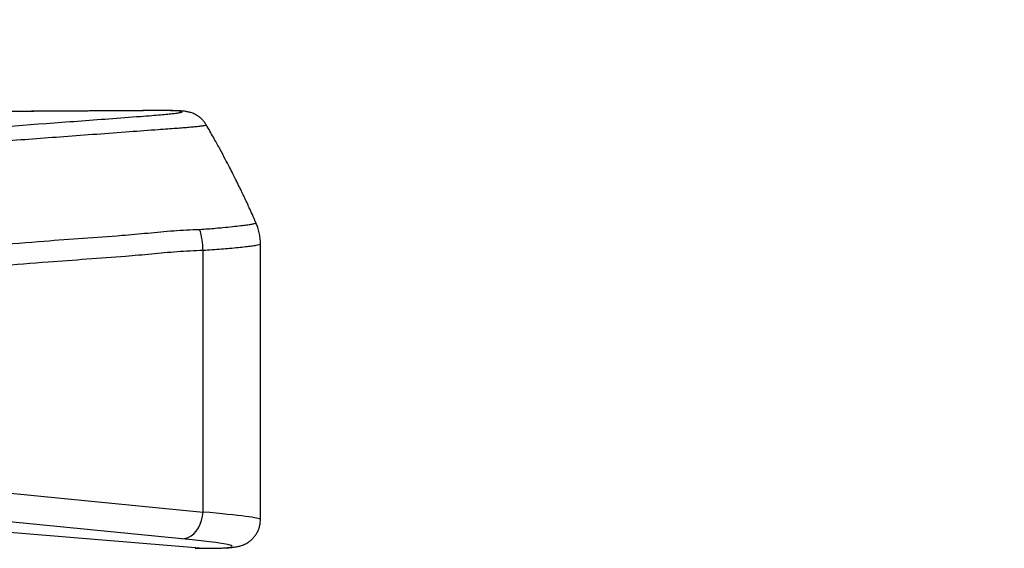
# Model space of a CAD drawing. Extents: x 0 to 16820, y 0 to 11880.
# Tile 31 of 77: x 7937 to 8490, y 6922 to 7219. Entities that reach past the tile are written whole.
import ezdxf

# ---------------------------------------------------------------- set-up
doc = ezdxf.new("R2010")
doc.units = 0
doc.header["$LTSCALE"] = 20
doc.layers.get('0').update_dxf_attribs({"linetype": 'CONTINUOUS'})
doc.styles.add('SLDTEXTSTYLE0', font='TXT', dxfattribs={"width": 0.605})
doc.dimstyles.new('SLDDIMSTYLE0', dxfattribs={"dimtxt": 100, "dimasz": 100, "dimexe": 0, "dimexo": 0.0625, "dimgap": 25, "dimtad": 1, "dimdec": 1, "dimrnd": 1e-09, "dimzin": 12, "dimtxsty": 'SLDTEXTSTYLE0', "dimsah": 1, "dimcen": 0, "dimazin": 3, "dimtfac": 1, "dimtofl": 0, "dimtmove": 0, "dimatfit": 3, "dimtolj": 1, "dimtzin": 12})
doc.dimstyles.new('SLDDIMSTYLE1', dxfattribs={"dimtxt": 100, "dimasz": 100, "dimexe": 0, "dimexo": 0.0625, "dimgap": 25, "dimtad": 1, "dimdec": 4, "dimlfac": 20, "dimzin": 12, "dimtxsty": 'SLDTEXTSTYLE0', "dimsah": 1, "dimcen": 0.09, "dimazin": 3, "dimtfac": 1, "dimtofl": 0, "dimtmove": 0, "dimatfit": 3, "dimtolj": 1, "dimtzin": 12})

# ---------------------------------------------------------------- blocks, each defined once
blk = doc.blocks.new('_D')
at = {"color": 7, "linetype": 'CONTINUOUS'}
for q in [(10380.8, 9036.16), (8366, 6401.82)]:
    blk.add_line((9334.36, 7667.96), q, dxfattribs=at)
blk.add_solid([(9334.36, 7667.96), (9407.03, 7738.27), (9383.2, 7756.5)], dxfattribs=at)
at = {"color": 7, "linetype": 'CONTINUOUS', "insert": (10032.55, 8792.98), "char_height": 100, "attachment_point": 1, "rotation": 52.5905, "style": 'SLDTEXTSTYLE0'}
blk.add_mtext('R1594', dxfattribs=at)
blk = doc.blocks.new('_D_1')
at = {"color": 7, "linetype": 'CONTINUOUS'}
blk.add_line((11867.49, 8642.4), (8366, 6401.82), dxfattribs=at)
blk.add_solid([(11867.49, 8642.4), (11775.17, 8601.13), (11791.34, 8575.86)], dxfattribs=at)
at = {"color": 7, "linetype": 'CONTINUOUS', "insert": (9875.65, 7520.81), "char_height": 100, "attachment_point": 1, "rotation": 32.6149, "style": 'SLDTEXTSTYLE0'}
blk.add_mtext('R4157', dxfattribs=at)
blk = doc.blocks.new('_D_2')
at = {"color": 7, "linetype": 'CONTINUOUS'}
for p, q in [((4232.76, 7130.62), (3693.35, 7225.73)), ((8406, 6401.82), (13110.72, 6401.82))]:
    blk.add_line(p, q, dxfattribs=at)
blk.add_arc((8366, 6401.82), 4714.73, 0, 170, dxfattribs=at)
for points in [[(3722.9, 7220.52), (3756.05, 7316.05), (3726.56, 7321.58)], [(13080.72, 6401.82), (13094.66, 6501.97), (13064.66, 6501.66)]]:
    blk.add_solid(points, dxfattribs=at)
at = {"color": 7, "linetype": 'CONTINUOUS', "insert": (8646.6, 11239.4), "char_height": 100, "attachment_point": 1, "rotation": 355, "style": 'SLDTEXTSTYLE0'}
blk.add_mtext('170°', dxfattribs=at)

msp = doc.modelspace()

# ---------------------------------------------------------------- linework, layer by layer
at = {"color": 7, "linetype": 'CONTINUOUS'}
for p, q in [((8072.5086046, 7014.1291319), (8072.5086046, 7092.7424131)), ((8072.5086046, 6937.9923044), (8072.5086046, 6999.5252191))]:
    msp.add_line(p, q, dxfattribs=at)
at = {"color": 8, "linetype": 'CONTINUOUS'}
for p, q in [((8040.2710749, 6942.2620831), (8040.2710749, 7089.1848503)), ((7653.4918262, 6953.5634218), (8040.628673, 6921.9813047)), ((8035.9058393, 6921.7863379), (8040.628673, 6921.9813047)), ((8040.628673, 6921.9813047), (8041.4871288, 6921.9448267))]:
    msp.add_line(p, q, dxfattribs=at)
at = {"color": 8, "linetype": 'CONTINUOUS', "flags": 128}
for points in [[(7897.954197, 6956.2888442), (7977.651657, 6948.4338461), (8040.2710749, 6942.2620831)], [(8028.4038497, 6927.2985755), (7948.7064196, 6935.1535736), (7886.0870017, 6941.3253365)], [(8028.4038497, 6927.2985755), (8030.1497294, 6927.4418055), (8031.8741811, 6927.9588757), (8033.5337235, 6928.8367926), (8035.0864543, 6930.0534426), (8036.4932133, 6931.5780698), (8037.7185358, 6933.3722888), (8038.7314869, 6935.3907405), (8039.5064963, 6937.5825225), (8040.0240434, 6939.8923813), (8040.2710749, 6942.2620831)]]:
    msp.add_lwpolyline(points, dxfattribs=at)
at = {"color": 7, "linetype": 'CONTINUOUS'}
for radius in [4157, 1594]:
    msp.add_arc((8365.9969283, 6401.8197952), radius, 190, 170, dxfattribs=at)
at = {"color": 8, "linetype": 'CONTINUOUS'}
msp.add_arc((8000.443201, 7088.8314247), 39.8294419, 0.508419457, 17.879589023, dxfattribs=at)
for centre, major_axis, ratio, start_param, end_param in [((7952.5086192, 6944.285914), (119.9998367, -6.2998448), 0.0314262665, 0.0016692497, 0.7521414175), ((7951.6117216, 6929.3224532), (104.9997565, -6.3017443), 0.0358855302, 5.7263291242, 7.0358306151)]:
    msp.add_ellipse(centre, major_axis=major_axis, ratio=ratio, start_param=start_param, end_param=end_param, dxfattribs=at)
for points, knots in [([(7881.8169845, 7155.3157865), (7905.3073322, 7157.0669935), (7940.5427887, 7159.6937992), (7981.5707419, 7162.7574819), (8001.4818761, 7164.2364704), (8011.3850437, 7164.9771131), (8016.4836143, 7165.4033204), (8020.5246228, 7165.7822226), (8023.7504469, 7166.1355911), (8026.3581072, 7166.4837064), (8028.0884298, 7166.8154507), (8028.6824544, 7167.1016094), (8028.2525078, 7167.327686), (8026.9955321, 7167.4997347), (8024.9168211, 7167.6302363), (8021.8334327, 7167.7235677), (8018.1172418, 7167.764657), (8011.5040552, 7167.7500222), (8001.083251, 7167.6719151), (7982.1353216, 7167.5647609), (7951.7671635, 7167.375416), (7919.0945346, 7167.1789093), (7892.7933012, 7167.0186109), (7879.643576, 7166.9380518), (7872.2492187, 7166.9007282), (7868.0798942, 7166.8503998), (7865.9926964, 7166.8252049)], [0, 0, 0, 0, 0.1931444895, 0.2897162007, 0.3380062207, 0.3561508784, 0.3713927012, 0.3868228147, 0.4016470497, 0.4166337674, 0.4348682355, 0.4526323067, 0.4676866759, 0.4829124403, 0.4977180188, 0.5126868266, 0.5309539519, 0.542746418, 0.5782615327, 0.6256206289, 0.7203383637, 0.8601486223, 0.9300536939, 0.965006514, 0.9824819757, 1, 1, 1, 1]), ([(8042.0728637, 7159.6899925), (8042.0960432, 7159.6470966), (8042.1529827, 7159.5417244), (8041.4986092, 7159.347544), (8040.2303804, 7159.1126865), (8038.328069, 7158.856918), (8035.7955045, 7158.581703), (8032.7688412, 7158.2938461), (8029.1764475, 7158.0006705), (8025.2137574, 7157.6858703), (8020.4136191, 7157.3694894), (8011.6111936, 7156.7478238), (7992.0322596, 7155.2548814), (7962.730685, 7153.0921058), (7926.9198315, 7150.4160522), (7903.444824, 7148.6626776), (7891.7073322, 7147.7859913)], [0, 0, 0, 0, 0.020658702, 0.0507473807, 0.0801223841, 0.1097043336, 0.139553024, 0.1696151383, 0.1969410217, 0.2261108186, 0.2555059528, 0.2867551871, 0.3797789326, 0.5926900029, 0.79634521, 1, 1, 1, 1]), ([(8038.3490337, 7101.0597645), (8039.9043827, 7101.1388319), (8043.0587927, 7101.2991889), (8047.4078961, 7101.7347531), (8052.1823815, 7102.144922), (8057.0550563, 7102.6221394), (8061.4751671, 7103.1123876), (8064.8893141, 7103.5533362), (8067.4105747, 7103.9560803), (8069.1057959, 7104.3253239), (8069.9695715, 7104.6305435), (8069.9041826, 7104.7937617), (8069.8781325, 7104.8587857)], [0, 0, 0, 0, 0.0776005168, 0.15738194, 0.2374611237, 0.3597709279, 0.483153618, 0.5917640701, 0.7011299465, 0.8128789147, 0.9254533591, 1, 1, 1, 1]), ([(7894.6962966, 7090.4029308), (7897.86495, 7090.8129652), (7904.2061646, 7091.6335396), (7913.6142386, 7091.8823735), (7929.2521419, 7092.6694754), (7956.304176, 7094.9964669), (7985.0748726, 7096.849859), (8009.2830324, 7098.9614747), (8023.7962334, 7100.4399657), (8033.4987128, 7100.853191), (8038.3490337, 7101.0597645)], [0, 0, 0, 0, 0.0653588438, 0.1307982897, 0.1962370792, 0.3924089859, 0.6961939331, 0.7974745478, 0.8987564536, 1, 1, 1, 1]), ([(8072.3992897, 7092.7416383), (8072.4219927, 7092.697505), (8072.4912035, 7092.562963), (8071.6968856, 7092.2977238), (8070.0781816, 7091.9534636), (8067.5603475, 7091.5686652), (8064.2342151, 7091.1600231), (8060.1210045, 7090.7330547), (8055.5526161, 7090.2865846), (8050.6218071, 7089.9142179), (8045.6528173, 7089.4210375), (8042.0170503, 7089.2614755), (8040.2710749, 7089.1848503)], [0, 0, 0, 0, 0.0539770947, 0.1645512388, 0.2758968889, 0.3884359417, 0.5026074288, 0.6134031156, 0.7249729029, 0.8187258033, 0.9129481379, 1, 1, 1, 1]), ([(8040.2710749, 7089.1848503), (8035.4384514, 7088.9719146), (8025.7715374, 7088.5459698), (8011.2973362, 7087.0889389), (7987.1632181, 7084.9947038), (7958.6017322, 7083.1604747), (7932.5798671, 7080.8963883), (7918.7085708, 7080.2006956), (7911.7674692, 7079.9983745), (7904.8293964, 7079.5659462), (7900.2447831, 7078.685144), (7897.954197, 7078.2450734)], [0, 0, 0, 0, 0.1017523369, 0.2035397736, 0.3053266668, 0.6106192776, 0.805247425, 0.8539646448, 0.902724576, 0.951398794, 1, 1, 1, 1])]:
    msp.add_open_spline(points, degree=3, knots=knots, dxfattribs=at)
at = {"color": 7, "linetype": 'CONTINUOUS'}
for points, knots in [([(8042.0931591, 7159.7017346), (8041.9778089, 7159.9152099), (8041.5642799, 7160.6805159), (8040.6586898, 7161.8417474), (8039.4383885, 7163.1453922), (8038.1436042, 7164.2260052), (8036.8494184, 7165.0937929), (8035.6102828, 7165.7598059), (8034.4681429, 7166.254116), (8033.4358413, 7166.6141389), (8032.5000812, 7166.8769712), (8031.6248773, 7167.0742901), (8030.7535584, 7167.2298788), (8029.7931248, 7167.3624242), (8028.5151069, 7167.4918031), (8026.9388345, 7167.5962429), (8024.9623915, 7167.6787551), (8022.885304, 7167.7315073), (8020.7252991, 7167.7637266), (8018.3892466, 7167.7793313), (8015.6632525, 7167.7788755), (8012.2918555, 7167.7641857), (8007.0492404, 7167.7301123), (7987.1037689, 7167.6092573), (7953.00927, 7167.4019057), (7915.3769648, 7167.1708706), (7891.011529, 7167.0234936), (7880.5828042, 7166.9620584), (7875.3345137, 7166.9364235), (7871.5244713, 7166.9063336), (7868.7601095, 7166.8782632), (7867.0218945, 7166.8519121), (7866.40826, 7166.8426095)], [0, 0, 0, 0, 0.0024547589, 0.0088002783, 0.0149139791, 0.0207741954, 0.0263419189, 0.0315883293, 0.036571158, 0.041488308, 0.0466090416, 0.0522470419, 0.0588918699, 0.0672784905, 0.0788393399, 0.0978901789, 0.1159324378, 0.1329795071, 0.1480872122, 0.1629422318, 0.1784021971, 0.1968719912, 0.2198404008, 0.2645520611, 0.5273134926, 0.7841835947, 0.8871838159, 0.9307069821, 0.9577496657, 0.9756096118, 0.9913895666, 1, 1, 1, 1]), ([(8069.9522508, 7104.8909126), (8069.9436093, 7104.9108409), (8069.2989751, 7106.397435), (8068.0696634, 7109.1367269), (8066.3579456, 7112.9130136), (8064.8889607, 7116.0860727), (8063.6785426, 7118.663215), (8062.7017691, 7120.7182598), (8061.9476436, 7122.2901381), (8061.3310771, 7123.5663711), (8060.7977361, 7124.6639761), (8060.24806, 7125.7890108), (8059.511872, 7127.2869088), (8058.4486801, 7129.4315372), (8056.9386285, 7132.4373175), (8055.0015357, 7136.2279887), (8052.6184891, 7140.7935571), (8049.7698689, 7146.1235197), (8046.4196386, 7152.1975595), (8043.8248961, 7156.8184261), (8042.3095752, 7159.3922514), (8042.118491, 7159.7168146)], [0, 0, 0, 0, 0.001059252, 0.0790171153, 0.1464113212, 0.2032479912, 0.2495288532, 0.2852581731, 0.3142072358, 0.3345474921, 0.35437673, 0.3737169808, 0.3956086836, 0.4357683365, 0.4904475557, 0.5596450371, 0.6433589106, 0.741591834, 0.8543474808, 0.9816330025, 1, 1, 1, 1]), ([(8072.4708153, 7092.740327), (8072.4811343, 7093.0920925), (8072.5217427, 7094.4763999), (8072.2647473, 7096.8689291), (8071.707053, 7099.8525755), (8070.9334804, 7102.534302), (8070.2381773, 7104.1626135), (8069.9318958, 7104.8798858)], [0, 0, 0, 0, 0.0843989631, 0.3321362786, 0.5747821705, 0.8126912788, 1, 1, 1, 1]), ([(8072.5069059, 6999.5252191), (8072.507158, 7000.0313929), (8072.5079629, 7001.6476845), (8072.498784, 7004.9989396), (8072.4994561, 7008.9231982), (8072.5079449, 7012.1365005), (8072.5072521, 7013.6373471), (8072.5070251, 7014.1291319)], [0, 0, 0, 0, 0.1099168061, 0.3509813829, 0.6741374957, 0.8932241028, 1, 1, 1, 1]), ([(8041.4900495, 6921.9448267), (8042.0365834, 6921.944151), (8043.6506881, 6921.9421553), (8046.1407691, 6921.9570398), (8048.8812598, 6921.9989565), (8051.3980912, 6922.0694836), (8053.7395853, 6922.1743157), (8056.0367924, 6922.3359611), (8057.9360328, 6922.5451184), (8059.5989553, 6922.8400273), (8060.7925173, 6923.1255165), (8061.8624578, 6923.4462095), (8062.997511, 6923.8694762), (8064.21536, 6924.4324533), (8065.5139353, 6925.1784227), (8066.8606729, 6926.1442795), (8068.1970529, 6927.3510621), (8069.450482, 6928.7964161), (8070.5491626, 6930.4533005), (8071.4420031, 6932.2821367), (8072.1008543, 6934.3112291), (8072.4730861, 6936.2368953), (8072.4729535, 6937.4990384), (8072.4729015, 6937.9941522)], [0, 0, 0, 0, 0.0420422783, 0.1241654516, 0.2070164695, 0.2914056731, 0.3785127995, 0.4712246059, 0.5796416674, 0.6349859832, 0.6689949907, 0.6988041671, 0.7257804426, 0.7515891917, 0.7773096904, 0.8036653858, 0.8310488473, 0.8592847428, 0.888059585, 0.9171402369, 0.9463892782, 0.9789695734, 1, 1, 1, 1])]:
    msp.add_open_spline(points, degree=3, knots=knots, dxfattribs=at)

# ---------------------------------------------------------------- dimensions: what is measured, and where the dimension line sits
dim = msp.add_angular_dim_2l(base=(8776.9122976, 11098.6039576), line1=((7345.1676267, 6401.8197952), (8365.9969283, 6401.8197952)), line2=((4272.1510991, 7123.6752698), (6796.21337, 6678.6149904)), dimstyle='SLDDIMSTYLE1', dxfattribs=at)
dim.commit()
dim.dimension.update_dxf_attribs({"geometry": '_D_2', "text_midpoint": (8776.9122976, 11098.6039576), "dimtype": 162})
for mpoint, picture, middle in [((9334.3644854, 7667.9557573), '_D', (10258.4359328, 8876.1747058)), ((11867.4903821, 8642.3984244), '_D_1', (10116.7438552, 7522.1093098))]:
    dim = msp.add_radius_dim(center=(8365.9969283, 6401.8197952), mpoint=mpoint, dimstyle='SLDDIMSTYLE0', dxfattribs=at)
    dim.commit()
    dim.dimension.update_dxf_attribs({"geometry": picture, "text_midpoint": middle, "dimtype": 164})

doc.saveas('drawing.dxf')
